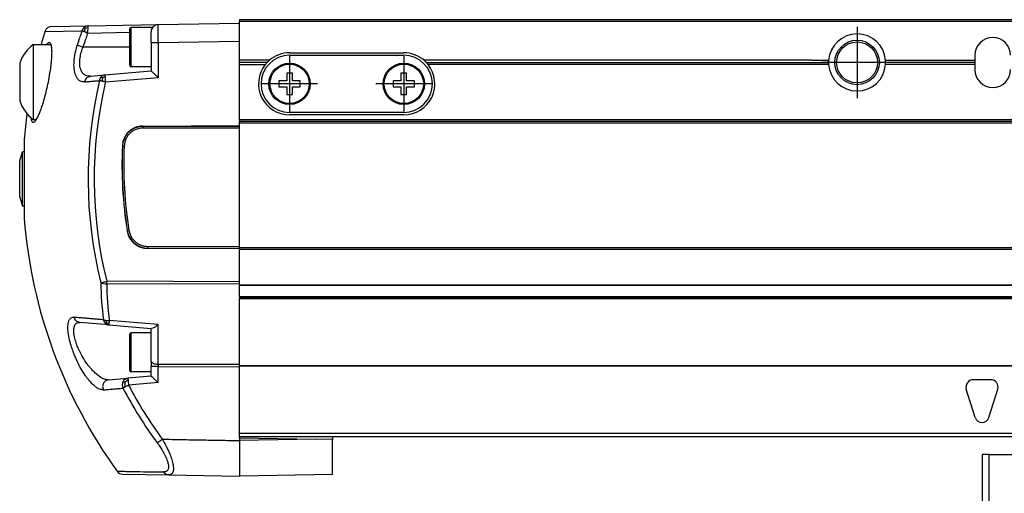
# Model space of a CAD drawing. Header units: millimetres. Extents: x -235 to 9017, y -109 to 485.
# Tile 20 of 35: x 764 to 902, y 189 to 255. Entities that reach past the tile are written whole.
import ezdxf

# ---------------------------------------------------------------- set-up
doc = ezdxf.new("R2010")
doc.units = ezdxf.units.MM
doc.linetypes.add('DOT_CENTER', pattern=[14, 12, -1, 0, -1])
doc.layers.add('1', color=7, linetype='Continuous')

# ---------------------------------------------------------------- blocks, each defined once
blk = doc.blocks.new('MOD-22E-M-Li__5', base_point=(763.62, 191.08))
at = {"color": 7, "linetype": 'Continuous'}
for p, q in [((768.09, 254.14), (773.21, 254.23)), ((773.21, 254.23), (783.01, 254.4)), ((779.03, 248.7), (779.03, 253.8)), ((782.13, 254), (779.23, 254)), ((779.23, 251.25), (779.23, 254)), ((782.13, 253.84), (782.13, 254)), ((783.01, 254.4), (794.43, 254.6)), ((794.43, 255.1), (794.43, 254.85)), ((3260.93, 255.1), (794.43, 255.1)), ((3260.93, 254.85), (794.43, 254.85)), ((794.43, 254.6), (794.43, 254.85)), ((794.43, 252.1), (794.43, 254.6)), ((767.15, 253.44), (772.35, 253.53)), ((773.14, 253.23), (779.03, 253.33)), ((782.03, 251.9), (782.03, 253.4)), ((765.52, 251.6), (765.52, 241.1)), ((765.52, 251.6), (768.02, 251.6)), ((779.03, 251.25), (772.49, 251.25)), ((779.23, 248.5), (779.23, 251.25)), ((782.03, 251.9), (783.01, 251.9)), ((782.03, 251.9), (782.03, 248.5)), ((783.01, 251.9), (794.43, 252.1)), ((783.01, 251.9), (783.01, 247.01)), ((794.43, 249.4), (794.43, 252.1)), ((801.43, 250.45), (817.43, 250.45)), ((801.43, 250.1), (817.43, 250.1)), ((897.43, 250.1), (897.43, 249.4)), ((763.62, 249), (763.62, 243.7)), ((782.03, 248.5), (779.23, 248.5)), ((782.03, 248.5), (782.03, 247.92)), ((798.6, 249.4), (794.43, 249.4)), ((794.43, 249.1), (794.43, 249.4)), ((794.43, 248.8), (794.43, 249.1)), ((798.28, 249.1), (794.43, 249.1)), ((794.43, 248.8), (798.02, 248.8)), ((794.43, 241.1), (794.43, 248.8)), ((874.56, 249.4), (820.26, 249.4)), ((820.58, 249.1), (876.93, 249.1)), ((876.94, 248.8), (820.84, 248.8)), ((874.56, 249.4), (876.94, 249.4)), ((876.94, 248.83), (876.94, 249.37)), ((884.92, 249.4), (897.43, 249.4)), ((897.43, 248.8), (884.92, 248.8)), ((897.43, 249.1), (884.93, 249.1)), ((897.43, 249.4), (897.43, 249.1)), ((897.43, 249.1), (897.43, 248.8)), ((897.43, 248.8), (897.43, 248.1)), ((773.52, 247.18), (775.56, 247.36)), ((775.23, 246.94), (775.07, 247.11)), ((775.56, 247.36), (782.03, 247.92)), ((775.63, 246.36), (783.01, 247.01)), ((801.03, 247.6), (801.03, 246.5)), ((801.83, 247.6), (801.03, 247.6)), ((801.83, 246.5), (801.83, 247.6)), ((817.03, 247.6), (817.03, 246.5)), ((817.83, 247.6), (817.03, 247.6)), ((817.83, 246.5), (817.83, 247.6)), ((801.03, 246.5), (799.93, 246.5)), ((799.93, 246.5), (799.93, 245.7)), ((799.93, 245.7), (801.03, 245.7)), ((801.03, 245.7), (801.03, 244.6)), ((802.93, 246.5), (801.83, 246.5)), ((801.83, 244.6), (801.83, 245.7)), ((801.83, 245.7), (802.93, 245.7)), ((802.93, 245.7), (802.93, 246.5)), ((815.93, 246.5), (815.93, 245.7)), ((817.03, 246.5), (815.93, 246.5)), ((815.93, 245.7), (817.03, 245.7)), ((817.03, 245.7), (817.03, 244.6)), ((818.93, 246.5), (817.83, 246.5)), ((817.83, 245.7), (818.93, 245.7)), ((817.83, 244.6), (817.83, 245.7)), ((818.93, 245.7), (818.93, 246.5)), ((801.03, 244.6), (801.83, 244.6)), ((817.03, 244.6), (817.83, 244.6)), ((817.43, 242.1), (801.43, 242.1)), ((817.43, 241.75), (801.43, 241.75)), ((765.52, 241.1), (765.96, 241.1)), ((780.89, 240.17), (794.43, 240.24)), ((794.43, 240.13), (780.92, 240.14)), ((794.43, 241.1), (3260.93, 241.1)), ((794.43, 241.1), (794.43, 240.85)), ((794.43, 240.85), (3260.93, 240.85)), ((794.43, 240.6), (794.43, 240.85)), ((794.43, 240.24), (794.43, 240.6)), ((3260.93, 240.6), (794.43, 240.6)), ((794.43, 240.13), (794.43, 240.24)), ((794.43, 239.89), (794.43, 240.13)), ((794.43, 239.89), (780.92, 239.9)), ((794.43, 223.32), (794.43, 239.89)), ((764.25, 238.29), (764.25, 236.55)), ((763.62, 235.3), (764.02, 236.55)), ((764.25, 236.55), (764.02, 236.55)), ((764.02, 232.75), (764.02, 236.55)), ((764.25, 236.55), (764.25, 232.75)), ((763.62, 230.2), (763.62, 235.3)), ((764.02, 228.95), (764.02, 232.75)), ((764.25, 232.75), (764.25, 228.95)), ((763.62, 230.2), (764.02, 228.95)), ((764.25, 228.95), (764.02, 228.95)), ((764.25, 228.95), (764.25, 227.22)), ((794.43, 222.97), (781.53, 223.03)), ((781.56, 223.31), (794.43, 223.32)), ((781.56, 223.07), (794.43, 223.08)), ((794.43, 223.1), (794.43, 223.32)), ((3260.93, 223.1), (794.43, 223.1)), ((794.43, 223.1), (794.43, 223.08)), ((794.43, 223.08), (794.43, 222.97)), ((794.43, 222.97), (794.43, 222.85)), ((3260.93, 222.85), (794.43, 222.85)), ((794.43, 218.35), (794.43, 222.85)), ((794.43, 218.35), (775.81, 218.41)), ((794.43, 217.99), (775.81, 218.05)), ((794.43, 217.99), (794.43, 218.35)), ((794.43, 217.9), (794.43, 217.99)), ((794.43, 217.9), (3260.93, 217.9)), ((794.43, 217.9), (794.43, 217.81)), ((3260.93, 217.81), (794.43, 217.81)), ((794.43, 216.26), (794.43, 217.81)), ((794.43, 216.26), (3260.93, 216.26)), ((794.43, 216.26), (794.43, 216.1)), ((3260.93, 216.1), (794.43, 216.1)), ((794.43, 216.1), (794.43, 215.98)), ((794.43, 215.98), (3260.93, 215.98)), ((794.43, 206.77), (794.43, 215.98)), ((776.1, 212.29), (772.04, 212.65)), ((783.01, 212.33), (776.17, 212.93)), ((776.1, 212.29), (782.03, 211.78)), ((782.03, 211.2), (779.23, 211.2)), ((779.23, 208.45), (779.23, 211.2)), ((782.03, 211.78), (782.09, 211.77)), ((782.03, 211.2), (782.03, 211.78)), ((782.03, 207.17), (782.03, 211.2)), ((783.01, 206.81), (783.01, 212.33)), ((779.03, 208.45), (779.03, 211)), ((779.03, 205.9), (779.03, 208.45)), ((779.23, 205.7), (779.23, 208.45)), ((782.03, 207.17), (782.03, 206.44)), ((782.03, 205.7), (779.23, 205.7)), ((782.03, 205.7), (782.03, 206.44)), ((783.01, 206.44), (782.03, 206.44)), ((782.03, 205.12), (782.03, 205.7)), ((783.01, 206.81), (794.43, 206.77)), ((783.01, 206.44), (794.43, 206.41)), ((783.01, 204.21), (783.01, 206.44)), ((794.43, 206.61), (794.43, 206.77)), ((794.43, 206.61), (794.43, 206.51)), ((794.43, 206.61), (3260.93, 206.6)), ((794.43, 206.41), (794.43, 206.51)), ((3260.93, 206.51), (794.43, 206.51)), ((794.43, 197.1), (794.43, 206.41)), ((776.08, 204.6), (778.79, 204.84)), ((778.36, 204.22), (778.1, 204.35)), ((782.03, 205.12), (778.79, 204.84)), ((783.01, 204.21), (778.86, 203.85)), ((899.68, 204.6), (897.18, 204.6)), ((897.47, 199.3), (896.22, 203.3)), ((899.38, 199.3), (900.63, 203.3)), ((794.43, 196.6), (794.43, 197.1)), ((794.43, 197.1), (3262.93, 197.1)), ((794.43, 196.45), (794.43, 196.6)), ((3262.93, 196.6), (794.43, 196.6)), ((794.43, 196.45), (794.43, 196.08)), ((794.43, 196.45), (805.16, 196.27)), ((805.16, 196.27), (794.43, 196.08)), ((807.43, 196.23), (805.16, 196.27)), ((807.43, 196.6), (807.43, 196.23)), ((807.43, 191.31), (807.43, 196.23)), ((778.07, 191.37), (784.47, 191.25)), ((784.47, 191.25), (794.43, 191.08)), ((807.43, 191.31), (794.43, 191.08))]:
    blk.add_line(p, q, dxfattribs=at)
for centre, radius in [((880.93, 249.1), 3.12), ((880.93, 249.1), 2.87), ((801.43, 246.1), 2.9), ((801.43, 246.1), 2.75), ((817.43, 246.1), 2.9), ((817.43, 246.1), 2.75)]:
    blk.add_circle(centre, radius, dxfattribs=at)
for centre, radius, start, end in [((768.11, 253.14), 1, 91, 162.8143), ((773.31, 253.26), 0.998, 129.5491, 164.5547), ((774.16, 253.22), 1.51, 155.1406, 172.8371), ((773.23, 253.35), 0.877, 91.2918, 129.4408), ((773.26, 252.61), 1.33, 94.457, 110.7309), ((781.27, 253.43), 8.13, 176.4358, 181.4164), ((779.23, 253.8), 0.2, 90, 180), ((783.03, 253.4), 1, 154.1581, 180), ((783.03, 253.4), 1, 91.0702, 154.1581), ((834.03, 232.75), 70, 162.8143, 164.3803), ((880.93, 249.1), 4, 4.3078, 175.6922), ((899.93, 250.1), 2.5, 0, 180), ((768.57, 247.39), 5.2, 125.8445, 161.9549), ((801.43, 246.1), 4, 90, 270), ((801.43, 246.1), 4.35, 90, 130.6088), ((817.43, 246.1), 4.35, 49.3912, 90), ((817.43, 246.1), 4, 270, 90), ((779.23, 248.7), 0.2, 180, 270), ((801.43, 246.1), 4.35, 141.5932, 270), ((801.43, 246.1), 4.35, 136.3536, 141.5932), ((801.43, 246.1), 4.35, 130.6088, 136.3536), ((817.43, 246.1), 4.35, 270, 38.4068), ((817.43, 246.1), 4.35, 43.6464, 49.3912), ((817.43, 246.1), 4.35, 38.4068, 43.6464), ((880.93, 249.1), 4, 176.071, 180), ((880.93, 249.1), 4, 180, 183.929), ((880.93, 249.1), 4, 175.6988, 176.071), ((880.93, 249.1), 4, 183.929, 184.3012), ((880.93, 249.1), 4, 184.2947, 355.7053), ((880.93, 249.1), 4, 0, 4.3012), ((880.93, 249.1), 4, 355.6988, 0), ((775.64, 246.58), 0.786, 95.6465, 137.1455), ((776.9, 246.44), 1.74, 163.332, 178.8003), ((775.81, 245.87), 1.22, 101.1484, 118.6517), ((899.93, 248.1), 2.5, 180, 360), ((833.42, 232.75), 60.22, 166.7449, 193.9771), ((833.41, 232.75), 59.36, 166.7448, 193.9771), ((768.57, 245.32), 5.2, 198.0451, 234.1555), ((834.03, 232.75), 70, 172.4769, 175.4654), ((837.32, 234.75), 59.37, 177.4511, 188.9777), ((836.97, 234.75), 59.01, 177.4533, 189.0098), ((836.97, 234.76), 58.77, 177.463, 189.0152), ((834.03, 232.75), 70, 184.5346, 215.8262), ((781.57, 225.98), 2.91, 189.2763, 269.8429), ((825.82, 219.13), 50.85, 181.0431, 186.9183), ((825.92, 218.97), 50.12, 181.0431, 186.9184), ((776.33, 213.23), 1.01, 192.9695, 225.6112), ((776.17, 213.08), 0.788, 225.8937, 264.5069), ((775.92, 215.3), 2.39, 264.7955, 276.0473), ((776.96, 213.08), 1.27, 187.1206, 202.9279), ((776.34, 213.59), 1.14, 241.2007, 258.9769), ((779.23, 211), 0.2, 90, 180), ((779.23, 205.9), 0.2, 180, 270), ((779.07, 203.87), 1.08, 153.6182, 204.1038), ((780.03, 204.02), 1.68, 172.9617, 194.6134), ((779.3, 203.4), 1.25, 113.31, 138.8083), ((897.18, 203.6), 1, 90, 197.354), ((899.68, 203.6), 1, 342.646, 90), ((833.49, 232.75), 62.69, 207.8868, 216.1764), ((833.49, 232.75), 61.8, 207.88, 216.1739), ((898.43, 199.6), 1, 197.354, 342.646), ((778.08, 192.36), 1, 215.8259, 269.0002)]:
    blk.add_arc(centre, radius, start, end, dxfattribs=at)
for points, knots in [([(772.79, 253.85), (772.78, 253.87), (772.76, 253.9), (772.74, 253.94), (772.72, 253.97), (772.7, 254), (772.68, 254.02), (772.68, 254.03)], [0, 0, 0, 0, 0.0591744, 0.1047259, 0.1294919, 0.1800777, 0.2096117, 0.2096117, 0.2096117, 0.2096117]), ([(773.21, 254.23), (773.21, 254.22), (773.18, 254.18), (773.17, 254.07), (773.16, 253.99), (773.16, 253.94)], [0, 0, 0, 0, 0.0409859, 0.1423251, 0.3023472, 0.3023472, 0.3023472, 0.3023472]), ([(783.01, 251.9), (783.01, 252), (783.01, 252.19), (783.01, 252.46), (783.01, 252.67), (783, 252.89), (783, 253.12), (783, 253.35), (783, 253.52), (783, 253.68), (783, 253.84), (783, 254.02), (783, 254.18), (783.01, 254.3), (783.01, 254.36), (783.01, 254.39), (783.01, 254.4), (783.01, 254.4)], [0, 0, 0, 0, 0.307548, 0.572495, 0.78998, 0.955136, 1.234139, 1.461998, 1.639663, 1.768084, 1.935905, 2.127603, 2.309298, 2.412206, 2.469516, 2.494315, 2.499681, 2.499681, 2.499681, 2.499681]), ([(772.35, 253.53), (772.27, 253.31), (772.16, 252.97), (771.99, 252.47), (771.84, 252.02), (771.74, 251.69), (771.69, 251.52)], [0, 0, 0, 0, 0.694674, 1.058253, 1.586744, 2.11517, 2.11517, 2.11517, 2.11517]), ([(772.66, 253.41), (772.63, 253.42), (772.57, 253.44), (772.48, 253.47), (772.41, 253.5), (772.36, 253.52), (772.35, 253.53)], [0, 0, 0, 0, 0.0874012, 0.2006116, 0.2864485, 0.3341075, 0.3341075, 0.3341075, 0.3341075]), ([(773.14, 253.23), (773.07, 253.01), (772.96, 252.69), (772.79, 252.19), (772.64, 251.75), (772.54, 251.42), (772.49, 251.25)], [0, 0, 0, 0, 0.68444, 1.043135, 1.564092, 2.085077, 2.085077, 2.085077, 2.085077]), ([(773.14, 253.23), (773.1, 253.25), (773.02, 253.28), (772.89, 253.32), (772.77, 253.37), (772.69, 253.4), (772.66, 253.41)], [0, 0, 0, 0, 0.1421128, 0.2653089, 0.4077927, 0.5135142, 0.5135142, 0.5135142, 0.5135142]), ([(767.77, 251.88), (767.72, 251.87), (767.59, 251.84), (767.49, 251.72), (767.42, 251.64), (767.4, 251.61), (767.39, 251.6)], [0, 0, 0, 0, 0.1608235, 0.3974291, 0.4415002, 0.4877448, 0.4877448, 0.4877448, 0.4877448]), ([(767.64, 246.35), (767.72, 246.77), (767.85, 247.46), (768, 248.48), (768.1, 249.36), (768.15, 250.16), (768.15, 250.84), (768.09, 251.33), (768, 251.74), (767.84, 251.84), (767.77, 251.88)], [0, 0, 0, 0, 1.274321, 2.125189, 3.088078, 3.928008, 4.513663, 5.139472, 5.434189, 5.682909, 5.682909, 5.682909, 5.682909]), ([(772.74, 246.38), (772.58, 246.38), (772.26, 246.39), (771.86, 246.64), (771.52, 247.08), (771.28, 247.8), (771.21, 248.65), (771.26, 249.65), (771.41, 250.58), (771.61, 251.25), (771.69, 251.52)], [0, 0, 0, 0, 0.469045, 0.924298, 1.353505, 2.130333, 3.168089, 3.887233, 5.14206, 5.978597, 5.978597, 5.978597, 5.978597]), ([(771.69, 251.52), (771.79, 251.48), (772.06, 251.39), (772.33, 251.3), (772.49, 251.25)], [0, 0, 0, 0, 0.3339384, 0.8470577, 0.8470577, 0.8470577, 0.8470577]), ([(773.52, 247.18), (773.36, 247.18), (773.05, 247.18), (772.63, 247.39), (772.31, 247.75), (772.1, 248.28), (772.02, 248.87), (772.04, 249.45), (772.11, 249.93), (772.21, 250.39), (772.33, 250.83), (772.44, 251.12), (772.49, 251.25)], [0, 0, 0, 0, 0.478637, 0.915866, 1.367302, 1.893914, 2.595747, 3.146991, 3.630588, 4.040442, 4.575412, 4.982287, 4.982287, 4.982287, 4.982287]), ([(772.74, 246.38), (772.8, 246.59), (772.93, 246.99), (773.33, 247.12), (773.52, 247.18)], [0, 0, 0, 0, 0.615599, 1.189321, 1.189321, 1.189321, 1.189321]), ([(774.81, 246.56), (774.83, 246.66), (774.87, 246.87), (775, 247.03), (775.07, 247.11)], [0, 0, 0, 0, 0.3151497, 0.617046, 0.617046, 0.617046, 0.617046]), ([(775.56, 247.36), (775.57, 247.32), (775.57, 247.22), (775.57, 247.12), (775.58, 247.07)], [0, 0, 0, 0, 0.1258954, 0.2926505, 0.2926505, 0.2926505, 0.2926505]), ([(775.58, 247.07), (775.59, 246.96), (775.6, 246.72), (775.62, 246.49), (775.63, 246.36)], [0, 0, 0, 0, 0.3239303, 0.7061475, 0.7061475, 0.7061475, 0.7061475]), ([(782.03, 247.92), (782.03, 247.92), (782.05, 247.9), (782.1, 247.86), (782.17, 247.79), (782.26, 247.7), (782.38, 247.59), (782.52, 247.46), (782.67, 247.32), (782.84, 247.17), (782.95, 247.06), (783.01, 247.01)], [0, 0, 0, 0, 0.023375, 0.086845, 0.186749, 0.31938, 0.481028, 0.667981, 0.876528, 1.102955, 1.343551, 1.343551, 1.343551, 1.343551]), ([(765.52, 240.7), (765.56, 240.71), (765.66, 240.73), (765.82, 240.9), (766.06, 241.24), (766.31, 241.76), (766.57, 242.41), (766.79, 243.05), (766.98, 243.66), (767.18, 244.38), (767.41, 245.26), (767.56, 245.98), (767.64, 246.35)], [0, 0, 0, 0, 0.106624, 0.308137, 0.666422, 1.376652, 2.019992, 2.749237, 3.408394, 3.928445, 5.016707, 6.137782, 6.137782, 6.137782, 6.137782]), ([(772.74, 246.38), (772.9, 246.39), (773.24, 246.42), (773.75, 246.47), (774.27, 246.51), (774.63, 246.54), (774.81, 246.56)], [0, 0, 0, 0, 0.497941, 1.010768, 1.536754, 2.077481, 2.077481, 2.077481, 2.077481]), ([(775.15, 246.48), (775.12, 246.49), (775.05, 246.5), (774.95, 246.52), (774.88, 246.54), (774.83, 246.56), (774.81, 246.56)], [0, 0, 0, 0, 0.1185549, 0.2032868, 0.296908, 0.3590592, 0.3590592, 0.3590592, 0.3590592]), ([(775.63, 246.36), (775.6, 246.37), (775.51, 246.39), (775.4, 246.42), (775.27, 246.45), (775.2, 246.47), (775.15, 246.48)], [0, 0, 0, 0, 0.1141914, 0.255415, 0.3636408, 0.4926731, 0.4926731, 0.4926731, 0.4926731]), ([(765.19, 241.36), (765.2, 241.28), (765.22, 241.15), (765.27, 240.96), (765.33, 240.81), (765.43, 240.71), (765.5, 240.7), (765.52, 240.7)], [0, 0, 0, 0, 0.2416777, 0.4003466, 0.5960844, 0.7150767, 0.7973469, 0.7973469, 0.7973469, 0.7973469]), ([(780.89, 240.17), (780.7, 240.16), (780.34, 240.14), (779.8, 239.98), (779.31, 239.73), (778.87, 239.38), (778.51, 238.96), (778.22, 238.44), (778.05, 237.91), (778.02, 237.54), (778.01, 237.39)], [0, 0, 0, 0, 0.553266, 1.105692, 1.659353, 2.211281, 2.764702, 3.316951, 3.982576, 4.42262, 4.42262, 4.42262, 4.42262]), ([(780.92, 240.14), (780.79, 240.13), (780.55, 240.12), (780.23, 240.06), (780, 239.99), (779.71, 239.88), (779.34, 239.7), (778.93, 239.38), (778.62, 239.03), (778.42, 238.72), (778.3, 238.49), (778.22, 238.3), (778.14, 238.08), (778.06, 237.76), (778.04, 237.51), (778.03, 237.37)], [0, 0, 0, 0, 0.400431, 0.731417, 0.975007, 1.108754, 1.660061, 2.212557, 2.662153, 3.035177, 3.317201, 3.431222, 3.671487, 4.009824, 4.423046, 4.423046, 4.423046, 4.423046]), ([(780.89, 240.17), (780.9, 240.17), (780.91, 240.16), (780.92, 240.15), (780.92, 240.14)], [0, 0, 0, 0, 0.02432725, 0.04866133, 0.04866133, 0.04866133, 0.04866133]), ([(780.92, 240.14), (780.92, 240.13), (780.92, 240.11), (780.92, 240.08), (780.92, 240.03), (780.92, 239.98), (780.92, 239.92), (780.92, 239.9)], [0, 0, 0, 0, 0.0295094, 0.0645248, 0.0892929, 0.1611429, 0.2414837, 0.2414837, 0.2414837, 0.2414837]), ([(780.92, 239.9), (780.8, 239.89), (780.46, 239.88), (779.94, 239.74), (779.44, 239.48), (779.04, 239.16), (778.73, 238.8), (778.46, 238.31), (778.3, 237.82), (778.28, 237.48), (778.27, 237.36)], [0, 0, 0, 0, 0.3596, 1.018052, 1.613927, 2.030259, 2.536941, 3.042621, 3.687656, 4.062344, 4.062344, 4.062344, 4.062344]), ([(778.27, 237.36), (778.25, 237.36), (778.23, 237.36), (778.19, 237.36), (778.15, 237.37), (778.12, 237.37), (778.08, 237.37), (778.06, 237.37), (778.04, 237.37), (778.03, 237.37), (778.03, 237.37)], [0, 0, 0, 0, 0.0386788, 0.0778743, 0.1159857, 0.1513184, 0.1823126, 0.2077852, 0.2294862, 0.2399527, 0.2399527, 0.2399527, 0.2399527]), ([(778.68, 225.49), (778.7, 225.35), (778.77, 225.02), (778.96, 224.57), (779.26, 224.11), (779.61, 223.74), (780.05, 223.42), (780.49, 223.21), (780.99, 223.06), (781.33, 223.04), (781.53, 223.03)], [0, 0, 0, 0, 0.413494, 1.02361, 1.438071, 2.047047, 2.55726, 3.070587, 3.501285, 4.094125, 4.094125, 4.094125, 4.094125]), ([(778.93, 225.55), (778.92, 225.55), (778.89, 225.54), (778.86, 225.54), (778.82, 225.53), (778.78, 225.52), (778.75, 225.52), (778.73, 225.52), (778.71, 225.51), (778.7, 225.51), (778.7, 225.51)], [0, 0, 0, 0, 0.0388694, 0.0782525, 0.1165413, 0.1520344, 0.183166, 0.2087492, 0.2305479, 0.2410638, 0.2410638, 0.2410638, 0.2410638]), ([(778.93, 225.55), (778.97, 225.4), (779.03, 225.09), (779.22, 224.67), (779.48, 224.28), (779.82, 223.93), (780.22, 223.65), (780.65, 223.45), (781.09, 223.33), (781.41, 223.32), (781.56, 223.31)], [0, 0, 0, 0, 0.467562, 0.943405, 1.352218, 1.877988, 2.403215, 2.812533, 3.295993, 3.756438, 3.756438, 3.756438, 3.756438]), ([(781.56, 223.07), (781.55, 223.06), (781.54, 223.05), (781.53, 223.04), (781.53, 223.03)], [0, 0, 0, 0, 0.02547824, 0.0509477, 0.0509477, 0.0509477, 0.0509477]), ([(781.56, 223.07), (781.56, 223.08), (781.56, 223.1), (781.56, 223.13), (781.56, 223.17), (781.56, 223.23), (781.56, 223.28), (781.56, 223.31)], [0, 0, 0, 0, 0.0295094, 0.0645248, 0.0892929, 0.1611429, 0.2414837, 0.2414837, 0.2414837, 0.2414837]), ([(774.98, 218.21), (775.1, 218.24), (775.38, 218.31), (775.65, 218.38), (775.81, 218.41)], [0, 0, 0, 0, 0.3590807, 0.8517586, 0.8517586, 0.8517586, 0.8517586]), ([(774.98, 218.21), (775.1, 218.16), (775.37, 218.06), (775.65, 218.06), (775.81, 218.05)], [0, 0, 0, 0, 0.3732078, 0.8460562, 0.8460562, 0.8460562, 0.8460562]), ([(775.81, 218.05), (775.81, 218.11), (775.81, 218.23), (775.81, 218.35), (775.81, 218.41)], [0, 0, 0, 0, 0.1780358, 0.3623916, 0.3623916, 0.3623916, 0.3623916]), ([(775.33, 203.19), (775.15, 203.21), (774.79, 203.25), (774.37, 203.52), (773.9, 203.89), (773.43, 204.39), (772.96, 204.98), (772.47, 205.71), (771.93, 206.64), (771.47, 207.61), (771.13, 208.48), (770.86, 209.23), (770.59, 210.18), (770.42, 211.11), (770.36, 211.96), (770.41, 212.57), (770.59, 213.07), (770.88, 213.36), (771.13, 213.37), (771.23, 213.37)], [0, 0, 0, 0, 0.544669, 1.083086, 1.45397, 2.339649, 3.137559, 3.712682, 4.971604, 6.359462, 6.933657, 7.763252, 8.758032, 9.905208, 10.564057, 11.334844, 11.717591, 12.148218, 12.447727, 12.447727, 12.447727, 12.447727]), ([(776.08, 204.6), (775.89, 204.62), (775.43, 204.66), (774.8, 205.04), (774.22, 205.51), (773.76, 205.98), (773.27, 206.55), (772.73, 207.28), (772.22, 208.17), (771.84, 208.96), (771.6, 209.56), (771.41, 210.15), (771.26, 210.74), (771.19, 211.38), (771.21, 211.91), (771.33, 212.29), (771.51, 212.5), (771.67, 212.61), (771.85, 212.66), (771.98, 212.65), (772.04, 212.65)], [0, 0, 0, 0, 0.57602, 1.364194, 2.142561, 2.829735, 3.320988, 4.410365, 5.551979, 6.395112, 7.044817, 7.477306, 8.249306, 8.877368, 9.409749, 9.826885, 10.043093, 10.207392, 10.408175, 10.591437, 10.591437, 10.591437, 10.591437]), ([(775.35, 213.01), (775.15, 213.02), (774.77, 213.06), (774.21, 213.11), (773.66, 213.16), (773.14, 213.2), (772.63, 213.25), (772.15, 213.29), (771.68, 213.33), (771.38, 213.36), (771.23, 213.37)], [0, 0, 0, 0, 0.584553, 1.150149, 1.69671, 2.222701, 2.728726, 3.21644, 3.684015, 4.131664, 4.131664, 4.131664, 4.131664]), ([(772.04, 212.65), (771.85, 212.7), (771.47, 212.81), (771.31, 213.18), (771.23, 213.37)], [0, 0, 0, 0, 0.557288, 1.137047, 1.137047, 1.137047, 1.137047]), ([(775.35, 213.01), (775.37, 213), (775.42, 212.98), (775.5, 212.96), (775.59, 212.94), (775.66, 212.93), (775.7, 212.92)], [0, 0, 0, 0, 0.0683951, 0.1642673, 0.2491724, 0.3638454, 0.3638454, 0.3638454, 0.3638454]), ([(775.79, 212.59), (775.77, 212.58), (775.75, 212.56), (775.7, 212.54), (775.66, 212.52), (775.64, 212.52), (775.62, 212.51)], [0, 0, 0, 0, 0.049416, 0.1009442, 0.1435019, 0.182331, 0.182331, 0.182331, 0.182331]), ([(776.12, 212.47), (776.12, 212.43), (776.11, 212.38), (776.1, 212.32), (776.1, 212.29)], [0, 0, 0, 0, 0.1005848, 0.1748506, 0.1748506, 0.1748506, 0.1748506]), ([(776.17, 212.93), (776.16, 212.84), (776.14, 212.69), (776.13, 212.53), (776.12, 212.47)], [0, 0, 0, 0, 0.2591969, 0.4628928, 0.4628928, 0.4628928, 0.4628928]), ([(783.01, 212.33), (782.83, 212.17), (782.56, 211.93), (782.21, 211.81), (782.09, 211.77)], [0, 0, 0, 0, 0.698426, 1.085457, 1.085457, 1.085457, 1.085457]), ([(782.03, 207.17), (782.12, 207.07), (782.37, 206.8), (782.76, 206.8), (783.01, 206.81)], [0, 0, 0, 0, 0.383163, 1.087225, 1.087225, 1.087225, 1.087225]), ([(783.01, 206.81), (783.01, 206.78), (783.01, 206.72), (783.01, 206.63), (783.01, 206.53), (783.01, 206.47), (783.01, 206.44)], [0, 0, 0, 0, 0.0881128, 0.1781555, 0.2771225, 0.3623917, 0.3623917, 0.3623917, 0.3623917]), ([(776.08, 204.6), (775.94, 204.57), (775.64, 204.49), (775.33, 204.12), (775.2, 203.65), (775.29, 203.34), (775.33, 203.19)], [0, 0, 0, 0, 0.445563, 0.903954, 1.376615, 1.85304, 1.85304, 1.85304, 1.85304]), ([(778.1, 204.35), (778.18, 204.48), (778.35, 204.73), (778.65, 204.81), (778.79, 204.84)], [0, 0, 0, 0, 0.4484575, 0.87854, 0.87854, 0.87854, 0.87854]), ([(778.79, 204.84), (778.79, 204.8), (778.79, 204.7), (778.8, 204.6), (778.8, 204.55)], [0, 0, 0, 0, 0.1258955, 0.2926508, 0.2926508, 0.2926508, 0.2926508]), ([(778.8, 204.55), (778.81, 204.44), (778.83, 204.21), (778.85, 203.97), (778.86, 203.85)], [0, 0, 0, 0, 0.3239303, 0.7061475, 0.7061475, 0.7061475, 0.7061475]), ([(782.03, 205.12), (782.03, 205.12), (782.05, 205.1), (782.1, 205.06), (782.17, 204.99), (782.26, 204.9), (782.38, 204.79), (782.52, 204.66), (782.67, 204.52), (782.84, 204.37), (782.95, 204.26), (783.01, 204.21)], [0, 0, 0, 0, 0.023375, 0.086845, 0.186749, 0.31938, 0.481028, 0.667981, 0.876528, 1.102955, 1.343551, 1.343551, 1.343551, 1.343551]), ([(775.33, 203.19), (775.54, 203.2), (775.97, 203.24), (776.64, 203.3), (777.35, 203.36), (777.83, 203.41), (778.08, 203.43)], [0, 0, 0, 0, 0.629907, 1.301732, 2.013534, 2.757682, 2.757682, 2.757682, 2.757682]), ([(778.4, 203.6), (778.37, 203.58), (778.3, 203.54), (778.22, 203.5), (778.14, 203.46), (778.1, 203.44), (778.08, 203.43)], [0, 0, 0, 0, 0.1137871, 0.2135241, 0.2958734, 0.362437, 0.362437, 0.362437, 0.362437]), ([(778.86, 203.85), (778.82, 203.82), (778.75, 203.78), (778.63, 203.72), (778.51, 203.65), (778.44, 203.61), (778.4, 203.6)], [0, 0, 0, 0, 0.1292845, 0.2680805, 0.4014458, 0.5245739, 0.5245739, 0.5245739, 0.5245739]), ([(782.89, 195.74), (782.9, 195.76), (782.94, 195.79), (783.01, 195.83), (783.09, 195.89), (783.18, 195.96), (783.28, 196.03), (783.39, 196.11), (783.49, 196.19), (783.57, 196.24), (783.6, 196.27)], [0, 0, 0, 0, 0.0657581, 0.1490644, 0.2487563, 0.362528, 0.4871662, 0.6187823, 0.7532435, 0.8865735, 0.8865735, 0.8865735, 0.8865735]), ([(783.6, 196.27), (783.69, 196.12), (783.87, 195.81), (784.11, 195.34), (784.35, 194.87), (784.61, 194.28), (784.88, 193.59), (785.07, 192.9), (785.15, 192.38), (785.16, 192.04), (785.13, 191.82), (785.07, 191.63), (784.99, 191.47), (784.85, 191.34), (784.7, 191.28), (784.57, 191.25), (784.5, 191.25), (784.47, 191.25)], [0, 0, 0, 0, 0.530715, 1.058414, 1.591362, 2.113241, 3.002269, 3.785841, 4.255384, 4.587249, 4.805578, 4.92798, 5.16144, 5.333192, 5.501568, 5.636966, 5.71909, 5.71909, 5.71909, 5.71909]), ([(783.6, 196.27), (784.5, 196.25), (786.31, 196.22), (789.01, 196.17), (791.72, 196.13), (793.53, 196.09), (794.43, 196.08)], [0, 0, 0, 0, 2.70689, 5.41378, 8.120673, 10.827566, 10.827566, 10.827566, 10.827566]), ([(794.43, 196.08), (794.43, 195.77), (794.43, 195.15), (794.43, 194.24), (794.43, 193.37), (794.43, 192.59), (794.43, 191.96), (794.43, 191.53), (794.43, 191.25), (794.43, 191.14), (794.43, 191.08)], [0, 0, 0, 0, 0.936592, 1.839998, 2.744308, 3.534536, 4.177867, 4.647554, 4.823053, 4.998779, 4.998779, 4.998779, 4.998779]), ([(782.89, 195.74), (782.98, 195.62), (783.2, 195.31), (783.55, 194.77), (783.93, 194.12), (784.22, 193.49), (784.41, 192.91), (784.49, 192.46), (784.45, 192.1), (784.34, 191.88), (784.17, 191.74), (783.98, 191.67), (783.83, 191.67), (783.77, 191.67)], [0, 0, 0, 0, 0.460005, 1.130967, 1.935284, 2.725799, 3.221781, 3.764261, 4.061969, 4.299611, 4.473128, 4.711996, 4.905015, 4.905015, 4.905015, 4.905015]), ([(777.27, 191.78), (777.55, 191.77), (778.1, 191.77), (779.33, 191.74), (781.22, 191.71), (782.83, 191.68), (783.77, 191.67)], [0, 0, 0, 0, 0.827116, 1.654233, 3.691, 6.498403, 6.498403, 6.498403, 6.498403]), ([(784.47, 191.25), (784.44, 191.26), (784.37, 191.26), (784.27, 191.28), (784.17, 191.32), (784.08, 191.36), (783.99, 191.42), (783.91, 191.5), (783.83, 191.58), (783.79, 191.64), (783.77, 191.67)], [0, 0, 0, 0, 0.1001977, 0.2027754, 0.3075468, 0.414209, 0.5223271, 0.6313156, 0.7404586, 0.8489524, 0.8489524, 0.8489524, 0.8489524])]:
    blk.add_open_spline(points, degree=3, knots=knots, dxfattribs=at)
for points in [[(778.01, 237.39), (778.01, 237.39), (778.02, 237.38), (778.02, 237.38), (778.03, 237.37)], [(778.7, 225.51), (778.69, 225.51), (778.69, 225.5), (778.68, 225.49), (778.68, 225.49)]]:
    blk.add_open_spline(points, degree=3, dxfattribs=at)
at = {"layer": '1', "color": 2, "linetype": 'DOT_CENTER'}
for p, q in [((880.93, 254.1), (880.93, 244.1)), ((880.93, 253.22), (880.93, 244.97)), ((801.43, 250), (801.43, 242.2)), ((817.43, 250), (817.43, 242.2)), ((885.93, 249.1), (875.93, 249.1)), ((885.05, 249.1), (876.8, 249.1)), ((805.33, 246.1), (797.53, 246.1)), ((821.33, 246.1), (813.53, 246.1))]:
    blk.add_line(p, q, dxfattribs=at)
blk = doc.blocks.new('CABEZA_1__6', base_point=(898.43, 168.65))
at = {"color": 7, "linetype": 'Continuous'}
for p, q in [((898.43, 194.1), (898.43, 183.25)), ((899.43, 194.1), (898.43, 194.1)), ((899.43, 183.25), (899.43, 194.1)), ((899.43, 194.1), (913.43, 194.1)), ((913.43, 178.45), (913.43, 194.1)), ((913.93, 194.1), (913.43, 194.1)), ((913.93, 194.1), (913.93, 178.45)), ((932.93, 194.1), (913.93, 194.1)), ((932.93, 178.45), (932.93, 194.1)), ((933.43, 194.1), (932.93, 194.1)), ((933.43, 194.1), (953.43, 194.1)), ((933.43, 194.1), (933.43, 178.45)), ((953.43, 194.1), (953.93, 194.1)), ((953.43, 194.1), (953.43, 178.45)), ((953.93, 178.45), (953.93, 194.1)), ((972.93, 194.1), (953.93, 194.1)), ((972.93, 194.1), (972.93, 178.45)), ((973.43, 194.1), (972.93, 194.1)), ((973.43, 178.45), (973.43, 194.1)), ((973.43, 194.1), (987.43, 194.1)), ((987.43, 183.25), (987.43, 194.1)), ((987.43, 194.1), (988.43, 194.1)), ((988.43, 194.1), (988.43, 183.25)), ((920.37, 192.4), (917.3, 187.1)), ((920.45, 192.25), (917.48, 187.1)), ((926.49, 192.4), (920.37, 192.4)), ((920.45, 192.25), (920.37, 192.4)), ((926.4, 192.25), (920.45, 192.25)), ((926.4, 192.25), (926.49, 192.4)), ((929.37, 187.1), (926.4, 192.25)), ((929.55, 187.1), (926.49, 192.4)), ((960.37, 192.4), (957.3, 187.1)), ((960.45, 192.25), (957.48, 187.1)), ((966.49, 192.4), (960.37, 192.4)), ((960.45, 192.25), (960.37, 192.4)), ((966.4, 192.25), (960.45, 192.25)), ((966.4, 192.25), (966.49, 192.4)), ((969.37, 187.1), (966.4, 192.25)), ((969.55, 187.1), (966.49, 192.4)), ((917.48, 187.1), (917.3, 187.1)), ((920.37, 181.8), (917.3, 187.1)), ((920.45, 181.95), (917.48, 187.1)), ((929.37, 187.1), (926.4, 181.95)), ((929.55, 187.1), (926.49, 181.8)), ((929.37, 187.1), (929.55, 187.1)), ((957.3, 187.1), (960.37, 181.8)), ((957.48, 187.1), (957.3, 187.1)), ((957.48, 187.1), (960.45, 181.95)), ((966.4, 181.95), (969.37, 187.1)), ((966.49, 181.8), (969.55, 187.1)), ((969.37, 187.1), (969.55, 187.1)), ((898.43, 183.25), (899.43, 183.25)), ((898.43, 169.15), (898.43, 183.25)), ((899.43, 183.25), (899.43, 169.15)), ((899.43, 183.25), (909.18, 183.25)), ((909.68, 182.75), (909.18, 183.25)), ((909.68, 183.25), (909.18, 183.25)), ((909.68, 182.75), (909.68, 183.25)), ((909.68, 178.45), (909.68, 182.75)), ((977.68, 183.25), (977.18, 182.75)), ((977.18, 183.25), (977.18, 182.75)), ((977.68, 183.25), (977.18, 183.25)), ((977.18, 182.75), (977.18, 178.45)), ((987.43, 183.25), (977.68, 183.25)), ((988.43, 183.25), (987.43, 183.25)), ((991.43, 183.25), (988.43, 183.25)), ((991.43, 183.25), (992.43, 183.25)), ((991.43, 169.15), (991.43, 183.25)), ((1002.17, 183.25), (992.43, 183.25)), ((992.43, 169.15), (992.43, 183.25)), ((1002.17, 169.15), (1002.17, 183.25)), ((920.37, 181.8), (920.45, 181.95)), ((926.49, 181.8), (920.37, 181.8)), ((926.4, 181.95), (920.45, 181.95)), ((926.49, 181.8), (926.4, 181.95)), ((960.45, 181.95), (960.37, 181.8)), ((960.37, 181.8), (966.49, 181.8)), ((960.45, 181.95), (966.4, 181.95)), ((966.4, 181.95), (966.49, 181.8)), ((909.68, 178.45), (913.43, 178.45)), ((913.43, 178.45), (913.93, 178.45)), ((932.93, 178.45), (913.93, 178.45)), ((932.93, 178.45), (933.43, 178.45)), ((933.43, 178.45), (953.43, 178.45)), ((953.43, 178.45), (953.93, 178.45)), ((972.93, 178.45), (953.93, 178.45)), ((972.93, 178.45), (973.43, 178.45)), ((973.43, 178.45), (977.18, 178.45)), ((898.43, 169.15), (898.93, 168.65)), ((898.93, 168.65), (899.43, 169.15)), ((911.43, 168.65), (898.93, 168.65)), ((899.43, 169.15), (911.43, 169.15)), ((911.43, 169.55), (975.43, 169.55)), ((911.43, 169.15), (911.43, 169.55)), ((911.43, 169.05), (911.43, 169.15)), ((975.43, 169.05), (911.43, 169.05)), ((911.43, 168.65), (911.43, 169.05)), ((975.43, 169.55), (975.43, 169.15)), ((975.43, 169.15), (975.43, 169.05)), ((975.43, 169.15), (991.43, 169.15)), ((975.43, 169.05), (975.43, 168.65)), ((975.43, 168.65), (991.93, 168.65)), ((991.43, 169.15), (991.93, 168.65)), ((992.43, 169.15), (991.93, 168.65)), ((991.93, 168.65), (1001.67, 168.65)), ((992.43, 169.15), (1002.17, 169.15)), ((1002.17, 169.15), (1001.67, 168.65))]:
    blk.add_line(p, q, dxfattribs=at)
for centre in [(923.43, 187.1), (963.43, 187.1)]:
    blk.add_circle(centre, 3.4, dxfattribs=at)
at = {"layer": '1', "color": 2, "linetype": 'DOT_CENTER'}
for p, q in [((923.43, 191.5), (923.43, 182.7)), ((963.43, 191.5), (963.43, 182.7)), ((927.83, 187.1), (919.03, 187.1)), ((967.83, 187.1), (959.03, 187.1))]:
    blk.add_line(p, q, dxfattribs=at)
blk = doc.blocks.new('Li-M-7840__8', base_point=(763.62, 168.65))
for name, p in [('MOD-22E-M-Li__5', (763.62, 191.08)), ('CABEZA_1__6', (898.43, 168.65))]:
    blk.add_blockref(name, p)
blk = doc.blocks.new('A2', base_point=(-179, 212))
blk.add_blockref('Li-M-7840__8', (763.62, 168.65))

msp = doc.modelspace()

# ---------------------------------------------------------------- block references
msp.add_blockref('A2', (-179, 212))

doc.saveas('drawing.dxf')
